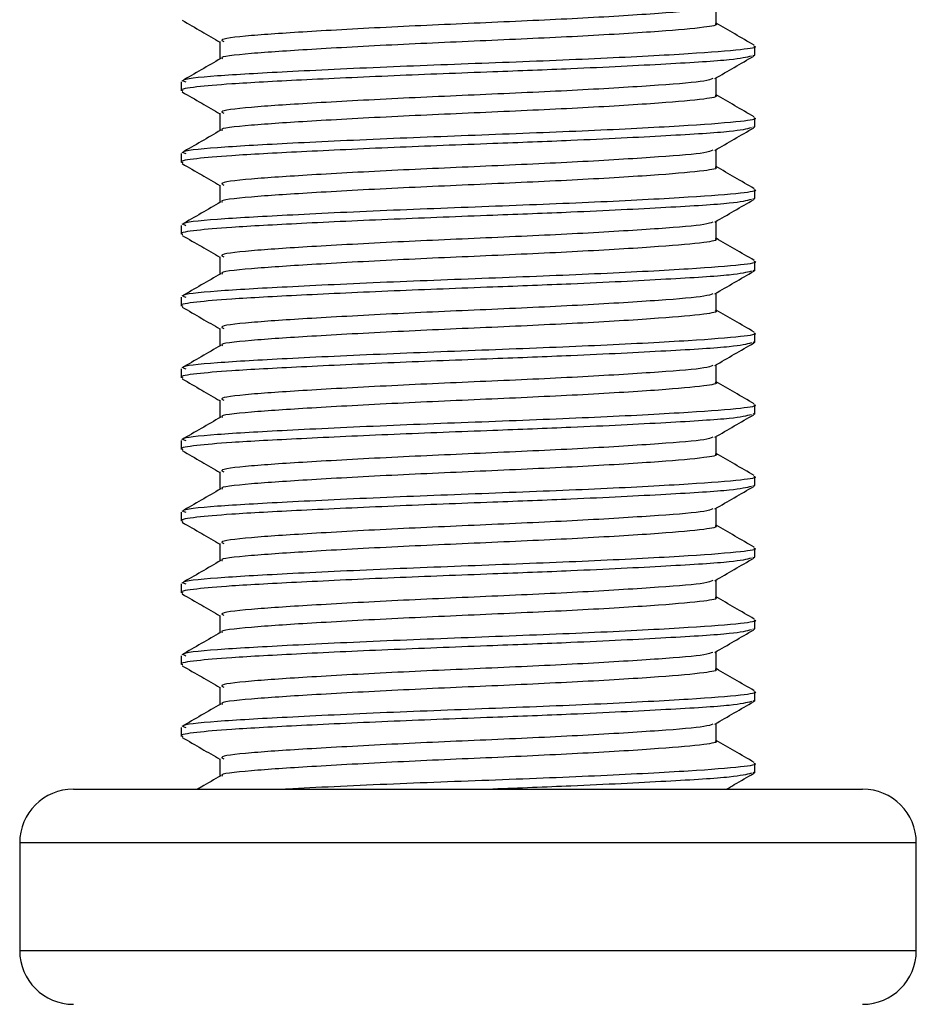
# Model space of a CAD drawing. Header units: millimetres. Extents: x 0 to 420, y 0 to 297.
# Tile 47 of 58: x 269.28 to 270.53, y 195.38 to 196.76. Entities that reach past the tile are written whole.
import ezdxf

# ---------------------------------------------------------------- set-up
doc = ezdxf.new("R2010")
doc.units = ezdxf.units.MM

msp = doc.modelspace()

# ---------------------------------------------------------------- linework, layer by layer
at = {"color": 7, "linetype": 'Continuous', "lineweight": 25}
for p, q in [((270.2493, 196.75057), (270.2493, 196.77495)), ((269.55756, 196.72557), (269.55756, 196.70129)), ((270.30343, 196.70684), (270.30343, 196.71935)), ((270.30071, 196.70684), (270.30309, 196.70617)), ((270.2493, 196.65057), (270.2493, 196.67495)), ((269.50343, 196.66939), (269.50343, 196.65686)), ((269.55756, 196.62557), (269.55756, 196.60129)), ((270.30343, 196.60684), (270.30343, 196.61935)), ((270.30071, 196.60684), (270.30309, 196.60617)), ((269.50343, 196.56939), (269.50343, 196.55686)), ((270.2493, 196.55057), (270.2493, 196.57495)), ((269.55756, 196.52557), (269.55756, 196.50129)), ((270.30343, 196.50684), (270.30343, 196.51935)), ((270.30071, 196.50684), (270.30309, 196.50617)), ((269.50343, 196.46939), (269.50343, 196.45686)), ((270.2493, 196.45057), (270.2493, 196.47495)), ((269.55756, 196.42557), (269.55756, 196.40129)), ((270.30343, 196.40684), (270.30343, 196.41935)), ((270.30071, 196.40684), (270.30309, 196.40617)), ((270.2493, 196.35057), (270.2493, 196.37495)), ((269.50343, 196.36939), (269.50343, 196.35686)), ((269.55756, 196.32557), (269.55756, 196.30129)), ((270.30343, 196.30684), (270.30343, 196.31935)), ((270.30071, 196.30684), (270.30309, 196.30617)), ((270.2493, 196.25057), (270.2493, 196.27495)), ((269.50343, 196.26939), (269.50343, 196.25686)), ((269.55756, 196.22557), (269.55756, 196.20129)), ((270.30071, 196.20684), (270.30309, 196.20617)), ((270.30343, 196.20684), (270.30343, 196.21935)), ((269.50343, 196.16939), (269.50343, 196.15686)), ((270.2493, 196.15057), (270.2493, 196.17495)), ((269.55756, 196.12557), (269.55756, 196.10129)), ((270.30343, 196.10684), (270.30343, 196.11935)), ((270.30071, 196.10684), (270.30309, 196.10617)), ((269.50343, 196.06939), (269.50343, 196.05686)), ((270.2493, 196.05057), (270.2493, 196.07495)), ((269.55756, 196.02557), (269.55756, 196.00129)), ((270.30343, 196.00684), (270.30343, 196.01935)), ((270.30071, 196.00684), (270.30309, 196.00617)), ((270.2493, 195.95057), (270.2493, 195.97495)), ((269.50343, 195.96939), (269.50343, 195.95686)), ((269.55756, 195.92557), (269.55756, 195.90129)), ((270.30343, 195.90684), (270.30343, 195.91935)), ((270.30071, 195.90684), (270.30309, 195.90617)), ((269.50343, 195.86939), (269.50343, 195.85686)), ((270.2493, 195.85057), (270.2493, 195.87495)), ((269.55756, 195.82557), (269.55756, 195.80129)), ((270.30343, 195.80684), (270.30343, 195.81935)), ((270.30071, 195.80684), (270.30309, 195.80617)), ((269.50343, 195.76939), (269.50343, 195.75686)), ((270.2493, 195.75057), (270.2493, 195.77495)), ((269.55756, 195.72557), (269.55756, 195.70129)), ((270.30343, 195.70684), (270.30343, 195.71935)), ((270.30071, 195.70684), (270.30309, 195.70617)), ((269.35343, 195.68329), (270.45343, 195.68329)), ((269.27843, 195.60829), (269.27843, 195.45829)), ((269.28078, 195.60829), (269.27843, 195.60829)), ((270.52843, 195.60829), (269.28078, 195.60829)), ((270.52843, 195.45829), (270.52843, 195.60829)), ((269.27843, 195.45829), (270.52843, 195.45829))]:
    msp.add_line(p, q, dxfattribs=at)
for centre, start, end in [((269.35343, 195.60829), 90, 180), ((270.45343, 195.60829), 0, 90), ((269.35343, 195.45829), 180, 270), ((270.45343, 195.45829), 270, 0)]:
    msp.add_arc(centre, 0.075, start, end, dxfattribs=at)
for points, knots in [([(270.24497, 196.77401), (270.24194, 196.77282), (270.23365, 196.76958), (270.17366, 196.76486), (270.06882, 196.75815), (269.93759, 196.75217), (269.80198, 196.74628), (269.68072, 196.73955), (269.59576, 196.73397), (269.55474, 196.72905), (269.56159, 196.72627), (269.56323, 196.72561)], [0, 0, 0, 0, 0.0720147, 0.1963527, 0.3258129, 0.4521154, 0.5780097, 0.7075456, 0.8320575, 0.9599935, 1, 1, 1, 1]), ([(269.50497, 196.7554), (269.51402, 196.75016), (269.53155, 196.74001), (269.54908, 196.72986), (269.55756, 196.72495)], [0, 0, 0, 0, 0.5163558, 1, 1, 1, 1]), ([(270.24813, 196.75058), (270.24851, 196.75044), (270.25328, 196.74869), (270.23251, 196.74495), (270.17536, 196.73985), (270.06837, 196.73316), (269.93769, 196.72717), (269.80203, 196.72128), (269.68044, 196.71455), (269.5968, 196.70897), (269.55618, 196.70452), (269.56063, 196.7022), (269.56101, 196.702)], [0, 0, 0, 0, 0.0082578, 0.1034691, 0.2273249, 0.356283, 0.4820958, 0.6075018, 0.7365354, 0.8605644, 0.9880043, 1, 1, 1, 1]), ([(270.30244, 196.72052), (270.29339, 196.72576), (270.27567, 196.73601), (270.25796, 196.74627), (270.2493, 196.75129)], [0, 0, 0, 0, 0.51125952, 1, 1, 1, 1]), ([(270.30203, 196.71935), (270.30249, 196.7192), (270.30803, 196.71745), (270.28402, 196.7137), (270.21792, 196.7086), (270.09418, 196.70191), (269.94307, 196.69592), (269.78608, 196.69003), (269.64587, 196.6833), (269.54763, 196.67772), (269.50021, 196.67282), (269.50808, 196.67004), (269.50993, 196.66939)], [0, 0, 0, 0, 0.00834062, 0.10100303, 0.22154645, 0.34705005, 0.46949598, 0.59154649, 0.71712341, 0.83783522, 0.96186295, 1, 1, 1, 1]), ([(270.2987, 196.70542), (270.29159, 196.70364), (270.27638, 196.69983), (270.18444, 196.69422), (270.0637, 196.68808), (269.92979, 196.68297), (269.7967, 196.67793), (269.66779, 196.67188), (269.57412, 196.6669), (269.52179, 196.66239), (269.50028, 196.65895), (269.50503, 196.65714), (269.50576, 196.65686)], [0, 0, 0, 0, 0.1103215, 0.235792, 0.3649147, 0.4567307, 0.5705852, 0.6879779, 0.8017099, 0.8909074, 0.9831729, 1, 1, 1, 1]), ([(269.55874, 196.70198), (269.54969, 196.69673), (269.53158, 196.68624), (269.51347, 196.67576), (269.50442, 196.67052)], [0, 0, 0, 0, 0.4998987, 1, 1, 1, 1]), ([(270.24759, 196.67396), (270.25664, 196.6792), (270.27473, 196.68968), (270.29284, 196.70016), (270.30189, 196.7054)], [0, 0, 0, 0, 0.4999098, 1, 1, 1, 1]), ([(270.24497, 196.67401), (270.24194, 196.67282), (270.23365, 196.66958), (270.17366, 196.66486), (270.06882, 196.65815), (269.93759, 196.65217), (269.80198, 196.64628), (269.68072, 196.63955), (269.59576, 196.63397), (269.55474, 196.62905), (269.56159, 196.62627), (269.56323, 196.62561)], [0, 0, 0, 0, 0.07201471, 0.19635274, 0.32581288, 0.45211544, 0.57800969, 0.70754555, 0.83205746, 0.95999345, 1, 1, 1, 1]), ([(269.50497, 196.6554), (269.51402, 196.65016), (269.53155, 196.64001), (269.54908, 196.62986), (269.55756, 196.62495)], [0, 0, 0, 0, 0.5163558, 1, 1, 1, 1]), ([(270.24813, 196.65058), (270.24851, 196.65044), (270.25328, 196.64869), (270.23251, 196.64495), (270.17536, 196.63985), (270.06837, 196.63316), (269.93769, 196.62717), (269.80203, 196.62128), (269.68044, 196.61455), (269.5968, 196.60897), (269.55618, 196.60452), (269.56063, 196.6022), (269.56101, 196.602)], [0, 0, 0, 0, 0.0082578, 0.1034691, 0.2273249, 0.356283, 0.4820958, 0.6075018, 0.7365354, 0.8605644, 0.9880043, 1, 1, 1, 1]), ([(270.30244, 196.62052), (270.29339, 196.62576), (270.27567, 196.63601), (270.25796, 196.64627), (270.2493, 196.65129)], [0, 0, 0, 0, 0.5112595, 1, 1, 1, 1]), ([(270.30203, 196.61935), (270.30249, 196.6192), (270.30803, 196.61745), (270.28402, 196.6137), (270.21792, 196.6086), (270.09418, 196.60191), (269.94307, 196.59592), (269.78608, 196.59003), (269.64587, 196.5833), (269.54763, 196.57772), (269.50021, 196.57282), (269.50808, 196.57004), (269.50993, 196.56939)], [0, 0, 0, 0, 0.00834062, 0.10100303, 0.22154645, 0.34705005, 0.46949598, 0.59154649, 0.71712341, 0.83783522, 0.96186295, 1, 1, 1, 1]), ([(270.2987, 196.60542), (270.29159, 196.60364), (270.27638, 196.59983), (270.18444, 196.59422), (270.0637, 196.58808), (269.92979, 196.58297), (269.7967, 196.57793), (269.66779, 196.57188), (269.57412, 196.5669), (269.52179, 196.56239), (269.50028, 196.55895), (269.50503, 196.55714), (269.50576, 196.55686)], [0, 0, 0, 0, 0.11032149, 0.23579195, 0.3649147, 0.45673072, 0.5705852, 0.68797793, 0.80170993, 0.89090736, 0.9831729, 1, 1, 1, 1]), ([(270.24759, 196.57396), (270.25664, 196.5792), (270.27473, 196.58968), (270.29284, 196.60016), (270.30189, 196.6054)], [0, 0, 0, 0, 0.4999098, 1, 1, 1, 1]), ([(269.55874, 196.60198), (269.54969, 196.59673), (269.53158, 196.58624), (269.51347, 196.57576), (269.50442, 196.57052)], [0, 0, 0, 0, 0.4998987, 1, 1, 1, 1]), ([(270.24497, 196.57401), (270.24194, 196.57282), (270.23365, 196.56958), (270.17366, 196.56486), (270.06882, 196.55815), (269.93759, 196.55217), (269.80198, 196.54628), (269.68072, 196.53955), (269.59576, 196.53397), (269.55474, 196.52905), (269.56159, 196.52627), (269.56323, 196.52561)], [0, 0, 0, 0, 0.0720147, 0.1963527, 0.3258129, 0.4521154, 0.5780097, 0.7075456, 0.8320575, 0.9599935, 1, 1, 1, 1]), ([(269.50497, 196.5554), (269.51402, 196.55016), (269.53155, 196.54001), (269.54908, 196.52986), (269.55756, 196.52495)], [0, 0, 0, 0, 0.51635581, 1, 1, 1, 1]), ([(270.24813, 196.55058), (270.24851, 196.55044), (270.25328, 196.54869), (270.23251, 196.54495), (270.17536, 196.53985), (270.06837, 196.53316), (269.93769, 196.52717), (269.80203, 196.52128), (269.68044, 196.51455), (269.5968, 196.50897), (269.55618, 196.50452), (269.56063, 196.5022), (269.56101, 196.502)], [0, 0, 0, 0, 0.0082578, 0.1034691, 0.2273249, 0.356283, 0.4820958, 0.6075018, 0.7365354, 0.8605644, 0.9880043, 1, 1, 1, 1]), ([(270.30244, 196.52052), (270.29339, 196.52576), (270.27567, 196.53601), (270.25796, 196.54627), (270.2493, 196.55129)], [0, 0, 0, 0, 0.5112595, 1, 1, 1, 1]), ([(270.30203, 196.51935), (270.30249, 196.5192), (270.30803, 196.51745), (270.28402, 196.5137), (270.21792, 196.5086), (270.09418, 196.50191), (269.94307, 196.49592), (269.78608, 196.49003), (269.64587, 196.4833), (269.54763, 196.47772), (269.50021, 196.47282), (269.50808, 196.47004), (269.50993, 196.46939)], [0, 0, 0, 0, 0.00834062, 0.10100303, 0.22154645, 0.34705005, 0.46949598, 0.59154649, 0.71712341, 0.83783522, 0.96186295, 1, 1, 1, 1]), ([(270.2987, 196.50542), (270.29159, 196.50364), (270.27638, 196.49983), (270.18444, 196.49422), (270.0637, 196.48808), (269.92979, 196.48297), (269.7967, 196.47793), (269.66779, 196.47188), (269.57412, 196.4669), (269.52179, 196.46239), (269.50028, 196.45895), (269.50503, 196.45714), (269.50576, 196.45686)], [0, 0, 0, 0, 0.1103215, 0.235792, 0.3649147, 0.4567307, 0.5705852, 0.6879779, 0.8017099, 0.8909074, 0.9831729, 1, 1, 1, 1]), ([(269.55874, 196.50198), (269.54969, 196.49673), (269.53158, 196.48624), (269.51347, 196.47576), (269.50442, 196.47052)], [0, 0, 0, 0, 0.4998987, 1, 1, 1, 1]), ([(270.24759, 196.47396), (270.25664, 196.4792), (270.27473, 196.48968), (270.29284, 196.50016), (270.30189, 196.5054)], [0, 0, 0, 0, 0.4999098, 1, 1, 1, 1]), ([(270.24497, 196.47401), (270.24194, 196.47282), (270.23365, 196.46958), (270.17366, 196.46486), (270.06882, 196.45815), (269.93759, 196.45217), (269.80198, 196.44628), (269.68072, 196.43955), (269.59576, 196.43397), (269.55474, 196.42905), (269.56159, 196.42627), (269.56323, 196.42561)], [0, 0, 0, 0, 0.0720147, 0.1963527, 0.3258129, 0.4521154, 0.5780097, 0.7075456, 0.8320575, 0.9599935, 1, 1, 1, 1]), ([(269.50497, 196.4554), (269.51402, 196.45016), (269.53155, 196.44001), (269.54908, 196.42986), (269.55756, 196.42495)], [0, 0, 0, 0, 0.5163558, 1, 1, 1, 1]), ([(270.24813, 196.45058), (270.24851, 196.45044), (270.25328, 196.44869), (270.23251, 196.44495), (270.17536, 196.43985), (270.06837, 196.43316), (269.93769, 196.42717), (269.80203, 196.42128), (269.68044, 196.41455), (269.5968, 196.40897), (269.55618, 196.40452), (269.56063, 196.4022), (269.56101, 196.402)], [0, 0, 0, 0, 0.0082578, 0.1034691, 0.2273249, 0.356283, 0.4820958, 0.6075018, 0.7365354, 0.8605644, 0.9880043, 1, 1, 1, 1]), ([(270.30244, 196.42052), (270.29339, 196.42576), (270.27567, 196.43601), (270.25796, 196.44627), (270.2493, 196.45129)], [0, 0, 0, 0, 0.5112595, 1, 1, 1, 1]), ([(270.30203, 196.41935), (270.30249, 196.4192), (270.30803, 196.41745), (270.28402, 196.4137), (270.21792, 196.4086), (270.09418, 196.40191), (269.94307, 196.39592), (269.78608, 196.39003), (269.64587, 196.3833), (269.54763, 196.37772), (269.50021, 196.37282), (269.50808, 196.37004), (269.50993, 196.36939)], [0, 0, 0, 0, 0.00834062, 0.10100303, 0.22154645, 0.34705005, 0.46949598, 0.59154649, 0.71712341, 0.83783522, 0.96186295, 1, 1, 1, 1]), ([(270.2987, 196.40542), (270.29159, 196.40364), (270.27638, 196.39983), (270.18444, 196.39422), (270.0637, 196.38808), (269.92979, 196.38297), (269.7967, 196.37793), (269.66779, 196.37188), (269.57412, 196.3669), (269.52179, 196.36239), (269.50028, 196.35895), (269.50503, 196.35714), (269.50576, 196.35686)], [0, 0, 0, 0, 0.1103215, 0.235792, 0.3649147, 0.4567307, 0.5705852, 0.6879779, 0.8017099, 0.8909074, 0.9831729, 1, 1, 1, 1]), ([(269.55874, 196.40198), (269.54969, 196.39673), (269.53158, 196.38624), (269.51347, 196.37576), (269.50442, 196.37052)], [0, 0, 0, 0, 0.4998987, 1, 1, 1, 1]), ([(270.24759, 196.37396), (270.25664, 196.3792), (270.27473, 196.38968), (270.29284, 196.40016), (270.30189, 196.4054)], [0, 0, 0, 0, 0.4999098, 1, 1, 1, 1]), ([(270.24497, 196.37401), (270.24194, 196.37282), (270.23365, 196.36958), (270.17366, 196.36486), (270.06882, 196.35815), (269.93759, 196.35217), (269.80198, 196.34628), (269.68072, 196.33955), (269.59576, 196.33397), (269.55474, 196.32905), (269.56159, 196.32627), (269.56323, 196.32561)], [0, 0, 0, 0, 0.0720147, 0.1963527, 0.3258129, 0.4521154, 0.5780097, 0.7075456, 0.8320575, 0.9599935, 1, 1, 1, 1]), ([(269.50497, 196.3554), (269.51402, 196.35016), (269.53155, 196.34001), (269.54908, 196.32986), (269.55756, 196.32495)], [0, 0, 0, 0, 0.5163558, 1, 1, 1, 1]), ([(270.24813, 196.35058), (270.24851, 196.35044), (270.25328, 196.34869), (270.23251, 196.34495), (270.17536, 196.33985), (270.06837, 196.33316), (269.93769, 196.32717), (269.80203, 196.32128), (269.68044, 196.31455), (269.5968, 196.30897), (269.55618, 196.30452), (269.56063, 196.3022), (269.56101, 196.302)], [0, 0, 0, 0, 0.0082578, 0.1034691, 0.2273249, 0.356283, 0.4820958, 0.6075018, 0.7365354, 0.8605644, 0.9880043, 1, 1, 1, 1]), ([(270.30244, 196.32052), (270.29339, 196.32576), (270.27567, 196.33601), (270.25796, 196.34627), (270.2493, 196.35129)], [0, 0, 0, 0, 0.5112595, 1, 1, 1, 1]), ([(270.30203, 196.31935), (270.30249, 196.3192), (270.30803, 196.31745), (270.28402, 196.3137), (270.21792, 196.3086), (270.09418, 196.30191), (269.94307, 196.29592), (269.78608, 196.29003), (269.64587, 196.2833), (269.54763, 196.27772), (269.50021, 196.27282), (269.50808, 196.27004), (269.50993, 196.26939)], [0, 0, 0, 0, 0.0083406, 0.101003, 0.2215465, 0.34705, 0.469496, 0.5915465, 0.7171234, 0.8378352, 0.9618629, 1, 1, 1, 1]), ([(270.2987, 196.30542), (270.29159, 196.30364), (270.27638, 196.29983), (270.18444, 196.29422), (270.0637, 196.28808), (269.92979, 196.28297), (269.7967, 196.27793), (269.66779, 196.27188), (269.57412, 196.2669), (269.52179, 196.26239), (269.50028, 196.25895), (269.50503, 196.25714), (269.50576, 196.25686)], [0, 0, 0, 0, 0.1103215, 0.235792, 0.3649147, 0.4567307, 0.5705852, 0.6879779, 0.8017099, 0.8909074, 0.9831729, 1, 1, 1, 1]), ([(270.24759, 196.27396), (270.25664, 196.2792), (270.27473, 196.28968), (270.29284, 196.30016), (270.30189, 196.3054)], [0, 0, 0, 0, 0.4999098, 1, 1, 1, 1]), ([(269.55874, 196.30198), (269.54969, 196.29673), (269.53158, 196.28624), (269.51347, 196.27576), (269.50442, 196.27052)], [0, 0, 0, 0, 0.4998987, 1, 1, 1, 1]), ([(270.24497, 196.27401), (270.24194, 196.27282), (270.23365, 196.26958), (270.17366, 196.26486), (270.06882, 196.25815), (269.93759, 196.25217), (269.80198, 196.24628), (269.68072, 196.23955), (269.59576, 196.23397), (269.55474, 196.22905), (269.56159, 196.22627), (269.56323, 196.22561)], [0, 0, 0, 0, 0.0720147, 0.1963527, 0.3258129, 0.4521154, 0.5780097, 0.7075456, 0.8320575, 0.9599935, 1, 1, 1, 1]), ([(269.50497, 196.2554), (269.51402, 196.25016), (269.53155, 196.24001), (269.54908, 196.22986), (269.55756, 196.22495)], [0, 0, 0, 0, 0.5163558, 1, 1, 1, 1]), ([(270.24813, 196.25058), (270.24851, 196.25044), (270.25328, 196.24869), (270.23251, 196.24495), (270.17536, 196.23985), (270.06837, 196.23316), (269.93769, 196.22717), (269.80203, 196.22128), (269.68044, 196.21455), (269.5968, 196.20897), (269.55618, 196.20452), (269.56063, 196.2022), (269.56101, 196.202)], [0, 0, 0, 0, 0.0082578, 0.1034691, 0.2273249, 0.356283, 0.4820958, 0.6075018, 0.7365354, 0.8605644, 0.9880043, 1, 1, 1, 1]), ([(270.30244, 196.22052), (270.29339, 196.22576), (270.27567, 196.23601), (270.25796, 196.24627), (270.2493, 196.25129)], [0, 0, 0, 0, 0.5112595, 1, 1, 1, 1]), ([(270.30203, 196.21935), (270.30249, 196.2192), (270.30803, 196.21745), (270.28402, 196.2137), (270.21792, 196.2086), (270.09418, 196.20191), (269.94307, 196.19592), (269.78608, 196.19003), (269.64587, 196.1833), (269.54763, 196.17772), (269.50021, 196.17282), (269.50808, 196.17004), (269.50993, 196.16939)], [0, 0, 0, 0, 0.0083406, 0.101003, 0.2215465, 0.34705, 0.469496, 0.5915465, 0.7171234, 0.8378352, 0.9618629, 1, 1, 1, 1]), ([(270.2987, 196.20542), (270.29159, 196.20364), (270.27638, 196.19983), (270.18444, 196.19422), (270.0637, 196.18808), (269.92979, 196.18297), (269.7967, 196.17793), (269.66779, 196.17188), (269.57412, 196.1669), (269.52179, 196.16239), (269.50028, 196.15895), (269.50503, 196.15714), (269.50576, 196.15686)], [0, 0, 0, 0, 0.1103215, 0.235792, 0.3649147, 0.4567307, 0.5705852, 0.6879779, 0.8017099, 0.8909074, 0.9831729, 1, 1, 1, 1]), ([(269.55874, 196.20198), (269.54969, 196.19673), (269.53158, 196.18624), (269.51347, 196.17576), (269.50442, 196.17052)], [0, 0, 0, 0, 0.4998987, 1, 1, 1, 1]), ([(270.24759, 196.17396), (270.25664, 196.1792), (270.27473, 196.18968), (270.29284, 196.20016), (270.30189, 196.2054)], [0, 0, 0, 0, 0.4999098, 1, 1, 1, 1]), ([(270.24497, 196.17401), (270.24194, 196.17282), (270.23365, 196.16958), (270.17366, 196.16486), (270.06882, 196.15815), (269.93759, 196.15217), (269.80198, 196.14628), (269.68072, 196.13955), (269.59576, 196.13397), (269.55474, 196.12905), (269.56159, 196.12627), (269.56323, 196.12561)], [0, 0, 0, 0, 0.0720147, 0.1963527, 0.3258129, 0.4521154, 0.5780097, 0.7075456, 0.8320575, 0.9599935, 1, 1, 1, 1]), ([(269.50497, 196.1554), (269.51402, 196.15016), (269.53155, 196.14001), (269.54908, 196.12986), (269.55756, 196.12495)], [0, 0, 0, 0, 0.5163558, 1, 1, 1, 1]), ([(270.30244, 196.12052), (270.29339, 196.12576), (270.27567, 196.13601), (270.25796, 196.14627), (270.2493, 196.15129)], [0, 0, 0, 0, 0.5112595, 1, 1, 1, 1]), ([(270.24813, 196.15058), (270.24851, 196.15044), (270.25328, 196.14869), (270.23251, 196.14495), (270.17536, 196.13985), (270.06837, 196.13316), (269.93769, 196.12717), (269.80203, 196.12128), (269.68044, 196.11455), (269.5968, 196.10897), (269.55618, 196.10452), (269.56063, 196.1022), (269.56101, 196.102)], [0, 0, 0, 0, 0.0082578, 0.1034691, 0.2273249, 0.356283, 0.4820958, 0.6075018, 0.7365354, 0.8605644, 0.9880043, 1, 1, 1, 1]), ([(270.30203, 196.11935), (270.30249, 196.1192), (270.30803, 196.11745), (270.28402, 196.1137), (270.21792, 196.1086), (270.09418, 196.10191), (269.94307, 196.09592), (269.78608, 196.09003), (269.64587, 196.0833), (269.54763, 196.07772), (269.50021, 196.07282), (269.50808, 196.07004), (269.50993, 196.06939)], [0, 0, 0, 0, 0.0083406, 0.101003, 0.2215465, 0.34705, 0.469496, 0.5915465, 0.7171234, 0.8378352, 0.9618629, 1, 1, 1, 1]), ([(270.2987, 196.10542), (270.29159, 196.10364), (270.27638, 196.09983), (270.18444, 196.09422), (270.0637, 196.08808), (269.92979, 196.08297), (269.7967, 196.07793), (269.66779, 196.07188), (269.57412, 196.0669), (269.52179, 196.06239), (269.50028, 196.05895), (269.50503, 196.05714), (269.50576, 196.05686)], [0, 0, 0, 0, 0.11032149, 0.23579195, 0.3649147, 0.45673072, 0.5705852, 0.68797793, 0.80170993, 0.89090736, 0.9831729, 1, 1, 1, 1]), ([(269.55874, 196.10198), (269.54969, 196.09673), (269.53158, 196.08624), (269.51347, 196.07576), (269.50442, 196.07052)], [0, 0, 0, 0, 0.4998987, 1, 1, 1, 1]), ([(270.24759, 196.07396), (270.25664, 196.0792), (270.27473, 196.08968), (270.29284, 196.10016), (270.30189, 196.1054)], [0, 0, 0, 0, 0.4999098, 1, 1, 1, 1]), ([(270.24497, 196.07401), (270.24194, 196.07282), (270.23365, 196.06958), (270.17366, 196.06486), (270.06882, 196.05815), (269.93759, 196.05217), (269.80198, 196.04628), (269.68072, 196.03955), (269.59576, 196.03397), (269.55474, 196.02905), (269.56159, 196.02627), (269.56323, 196.02561)], [0, 0, 0, 0, 0.0720147, 0.1963527, 0.3258129, 0.4521154, 0.5780097, 0.7075456, 0.8320575, 0.9599935, 1, 1, 1, 1]), ([(269.50497, 196.0554), (269.51402, 196.05016), (269.53155, 196.04001), (269.54908, 196.02986), (269.55756, 196.02495)], [0, 0, 0, 0, 0.5163558, 1, 1, 1, 1]), ([(270.24813, 196.05058), (270.24851, 196.05044), (270.25328, 196.04869), (270.23251, 196.04495), (270.17536, 196.03985), (270.06837, 196.03316), (269.93769, 196.02717), (269.80203, 196.02128), (269.68044, 196.01455), (269.5968, 196.00897), (269.55618, 196.00452), (269.56063, 196.0022), (269.56101, 196.002)], [0, 0, 0, 0, 0.0082578, 0.1034691, 0.2273249, 0.356283, 0.4820958, 0.6075018, 0.7365354, 0.8605644, 0.9880043, 1, 1, 1, 1]), ([(270.30244, 196.02052), (270.29339, 196.02576), (270.27567, 196.03601), (270.25796, 196.04627), (270.2493, 196.05129)], [0, 0, 0, 0, 0.5112595, 1, 1, 1, 1]), ([(270.30203, 196.01935), (270.30249, 196.0192), (270.30803, 196.01745), (270.28402, 196.0137), (270.21792, 196.0086), (270.09418, 196.00191), (269.94307, 195.99592), (269.78608, 195.99003), (269.64587, 195.9833), (269.54763, 195.97772), (269.50021, 195.97282), (269.50808, 195.97004), (269.50993, 195.96939)], [0, 0, 0, 0, 0.0083406, 0.101003, 0.2215465, 0.34705, 0.469496, 0.5915465, 0.7171234, 0.8378352, 0.9618629, 1, 1, 1, 1]), ([(270.2987, 196.00542), (270.29159, 196.00364), (270.27638, 195.99983), (270.18444, 195.99422), (270.0637, 195.98808), (269.92979, 195.98297), (269.7967, 195.97793), (269.66779, 195.97188), (269.57412, 195.9669), (269.52179, 195.96239), (269.50028, 195.95895), (269.50503, 195.95714), (269.50576, 195.95686)], [0, 0, 0, 0, 0.11032149, 0.23579195, 0.3649147, 0.45673072, 0.5705852, 0.68797793, 0.80170993, 0.89090736, 0.9831729, 1, 1, 1, 1]), ([(269.55874, 196.00198), (269.54969, 195.99673), (269.53158, 195.98624), (269.51347, 195.97576), (269.50442, 195.97052)], [0, 0, 0, 0, 0.4998987, 1, 1, 1, 1]), ([(270.24759, 195.97396), (270.25664, 195.9792), (270.27473, 195.98968), (270.29284, 196.00016), (270.30189, 196.0054)], [0, 0, 0, 0, 0.4999098, 1, 1, 1, 1]), ([(270.24497, 195.97401), (270.24194, 195.97282), (270.23365, 195.96958), (270.17366, 195.96486), (270.06882, 195.95815), (269.93759, 195.95217), (269.80198, 195.94628), (269.68072, 195.93955), (269.59576, 195.93397), (269.55474, 195.92905), (269.56159, 195.92627), (269.56323, 195.92561)], [0, 0, 0, 0, 0.0720147, 0.1963527, 0.3258129, 0.4521154, 0.5780097, 0.7075456, 0.8320575, 0.9599935, 1, 1, 1, 1]), ([(269.50497, 195.9554), (269.51402, 195.95016), (269.53155, 195.94001), (269.54908, 195.92986), (269.55756, 195.92495)], [0, 0, 0, 0, 0.5163558, 1, 1, 1, 1]), ([(270.24813, 195.95058), (270.24851, 195.95044), (270.25328, 195.94869), (270.23251, 195.94495), (270.17536, 195.93985), (270.06837, 195.93316), (269.93769, 195.92717), (269.80203, 195.92128), (269.68044, 195.91455), (269.5968, 195.90897), (269.55618, 195.90452), (269.56063, 195.9022), (269.56101, 195.902)], [0, 0, 0, 0, 0.0082578, 0.1034691, 0.2273249, 0.356283, 0.4820958, 0.6075018, 0.7365354, 0.8605644, 0.9880043, 1, 1, 1, 1]), ([(270.30244, 195.92052), (270.29339, 195.92576), (270.27567, 195.93601), (270.25796, 195.94627), (270.2493, 195.95129)], [0, 0, 0, 0, 0.5112595, 1, 1, 1, 1]), ([(270.30203, 195.91935), (270.30249, 195.9192), (270.30803, 195.91745), (270.28402, 195.9137), (270.21792, 195.9086), (270.09418, 195.90191), (269.94307, 195.89592), (269.78608, 195.89003), (269.64587, 195.8833), (269.54763, 195.87772), (269.50021, 195.87282), (269.50808, 195.87004), (269.50993, 195.86939)], [0, 0, 0, 0, 0.0083406, 0.101003, 0.2215465, 0.34705, 0.469496, 0.5915465, 0.7171234, 0.8378352, 0.9618629, 1, 1, 1, 1]), ([(270.2987, 195.90542), (270.29159, 195.90364), (270.27638, 195.89983), (270.18444, 195.89422), (270.0637, 195.88808), (269.92979, 195.88297), (269.7967, 195.87793), (269.66779, 195.87188), (269.57412, 195.8669), (269.52179, 195.86239), (269.50028, 195.85895), (269.50503, 195.85714), (269.50576, 195.85686)], [0, 0, 0, 0, 0.1103215, 0.235792, 0.3649147, 0.4567307, 0.5705852, 0.6879779, 0.8017099, 0.8909074, 0.9831729, 1, 1, 1, 1]), ([(270.24759, 195.87396), (270.25664, 195.8792), (270.27473, 195.88968), (270.29284, 195.90016), (270.30189, 195.9054)], [0, 0, 0, 0, 0.4999098, 1, 1, 1, 1]), ([(269.55874, 195.90198), (269.54969, 195.89673), (269.53158, 195.88624), (269.51347, 195.87576), (269.50442, 195.87052)], [0, 0, 0, 0, 0.4998987, 1, 1, 1, 1]), ([(270.24497, 195.87401), (270.24194, 195.87282), (270.23365, 195.86958), (270.17366, 195.86486), (270.06882, 195.85815), (269.93759, 195.85217), (269.80198, 195.84628), (269.68072, 195.83955), (269.59576, 195.83397), (269.55474, 195.82905), (269.56159, 195.82627), (269.56323, 195.82561)], [0, 0, 0, 0, 0.0720147, 0.1963527, 0.3258129, 0.4521154, 0.5780097, 0.7075456, 0.8320575, 0.9599935, 1, 1, 1, 1]), ([(269.50497, 195.8554), (269.51402, 195.85016), (269.53155, 195.84001), (269.54908, 195.82986), (269.55756, 195.82495)], [0, 0, 0, 0, 0.51635581, 1, 1, 1, 1]), ([(270.24813, 195.85058), (270.24851, 195.85044), (270.25328, 195.84869), (270.23251, 195.84495), (270.17536, 195.83985), (270.06837, 195.83316), (269.93769, 195.82717), (269.80203, 195.82128), (269.68044, 195.81455), (269.5968, 195.80897), (269.55618, 195.80452), (269.56063, 195.8022), (269.56101, 195.802)], [0, 0, 0, 0, 0.0082578, 0.1034691, 0.2273249, 0.356283, 0.4820958, 0.6075018, 0.7365354, 0.8605644, 0.9880043, 1, 1, 1, 1]), ([(270.30244, 195.82052), (270.29339, 195.82576), (270.27567, 195.83601), (270.25796, 195.84627), (270.2493, 195.85129)], [0, 0, 0, 0, 0.5112595, 1, 1, 1, 1]), ([(270.30203, 195.81935), (270.30249, 195.8192), (270.30803, 195.81745), (270.28402, 195.8137), (270.21792, 195.8086), (270.09418, 195.80191), (269.94307, 195.79592), (269.78608, 195.79003), (269.64587, 195.7833), (269.54763, 195.77772), (269.50021, 195.77282), (269.50808, 195.77004), (269.50993, 195.76939)], [0, 0, 0, 0, 0.00834062, 0.10100303, 0.22154645, 0.34705005, 0.46949598, 0.59154649, 0.71712341, 0.83783522, 0.96186295, 1, 1, 1, 1]), ([(270.2987, 195.80542), (270.29159, 195.80364), (270.27638, 195.79983), (270.18444, 195.79422), (270.0637, 195.78808), (269.92979, 195.78297), (269.7967, 195.77793), (269.66779, 195.77188), (269.57412, 195.7669), (269.52179, 195.76239), (269.50028, 195.75895), (269.50503, 195.75714), (269.50576, 195.75686)], [0, 0, 0, 0, 0.1103215, 0.235792, 0.3649147, 0.4567307, 0.5705852, 0.6879779, 0.8017099, 0.8909074, 0.9831729, 1, 1, 1, 1]), ([(269.55874, 195.80198), (269.54969, 195.79673), (269.53158, 195.78624), (269.51347, 195.77576), (269.50442, 195.77052)], [0, 0, 0, 0, 0.4998987, 1, 1, 1, 1]), ([(270.24759, 195.77396), (270.25664, 195.7792), (270.27473, 195.78968), (270.29284, 195.80016), (270.30189, 195.8054)], [0, 0, 0, 0, 0.4999098, 1, 1, 1, 1]), ([(270.24497, 195.77401), (270.24194, 195.77282), (270.23365, 195.76958), (270.17366, 195.76486), (270.06882, 195.75815), (269.93759, 195.75217), (269.80198, 195.74628), (269.68072, 195.73955), (269.59576, 195.73397), (269.55474, 195.72905), (269.56159, 195.72627), (269.56323, 195.72561)], [0, 0, 0, 0, 0.0720147, 0.1963527, 0.3258129, 0.4521154, 0.5780097, 0.7075456, 0.8320575, 0.9599935, 1, 1, 1, 1]), ([(269.50497, 195.7554), (269.51402, 195.75016), (269.53155, 195.74001), (269.54908, 195.72986), (269.55756, 195.72495)], [0, 0, 0, 0, 0.5163558, 1, 1, 1, 1]), ([(270.24813, 195.75058), (270.24851, 195.75044), (270.25328, 195.74869), (270.23251, 195.74495), (270.17536, 195.73985), (270.06837, 195.73316), (269.93769, 195.72717), (269.80203, 195.72128), (269.68044, 195.71455), (269.5968, 195.70897), (269.55618, 195.70452), (269.56063, 195.7022), (269.56101, 195.702)], [0, 0, 0, 0, 0.0082578, 0.1034691, 0.2273249, 0.356283, 0.4820958, 0.6075018, 0.7365354, 0.8605644, 0.9880043, 1, 1, 1, 1]), ([(270.30244, 195.72052), (270.29339, 195.72576), (270.27567, 195.73601), (270.25796, 195.74627), (270.2493, 195.75129)], [0, 0, 0, 0, 0.5112595, 1, 1, 1, 1]), ([(270.30203, 195.71935), (270.30249, 195.7192), (270.30803, 195.71745), (270.28402, 195.7137), (270.21792, 195.7086), (270.09417, 195.7019), (269.94309, 195.69593), (269.78601, 195.69002), (269.69101, 195.68549), (269.64979, 195.68333), (269.64898, 195.68329)], [0, 0, 0, 0, 0.0115901, 0.1403541, 0.3078616, 0.4822618, 0.652413, 0.8220147, 0.9965168, 1, 1, 1, 1]), ([(269.55874, 195.70198), (269.54969, 195.69673), (269.53894, 195.6905), (269.52818, 195.68428), (269.52648, 195.68329)], [0, 0, 0, 0, 0.84184969, 1, 1, 1, 1]), ([(270.2987, 195.70542), (270.29159, 195.70364), (270.27639, 195.69983), (270.18439, 195.69422), (270.06389, 195.68808), (269.97504, 195.6847), (269.93811, 195.68329)], [0, 0, 0, 0, 0.241546, 0.5162603, 0.7989712, 1, 1, 1, 1]), ([(270.26371, 195.68329), (270.26738, 195.68542), (270.28011, 195.69279), (270.29284, 195.70016), (270.30189, 195.7054)], [0, 0, 0, 0, 0.2887283, 1, 1, 1, 1])]:
    msp.add_open_spline(points, degree=3, knots=knots, dxfattribs=at)

doc.saveas('drawing.dxf')
